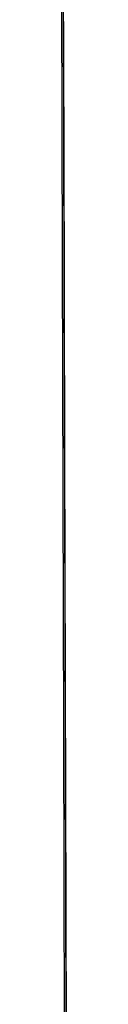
# Model space of a CAD drawing. Header units: metres. Extents: x 209747 to 209830, y 1182430 to 1182564.
# Tile 49 of 256: x 209752.17447 to 209752.17579, y 1182475.02787 to 1182475.24117. Entities that reach past the tile are written whole.
import ezdxf

# ---------------------------------------------------------------- set-up
doc = ezdxf.new("R2010")
doc.units = ezdxf.units.M
doc.header["$MEASUREMENT"] = 0
doc.linetypes.add('DGN Style 2', pattern=[15.036391, 9.021834, -6.014556])
doc.layers.get('0').update_dxf_attribs({"color": 254})

# ---------------------------------------------------------------- blocks, each defined once
blk = doc.blocks.new('*U2')
at = {"color": 3, "linetype": 'Continuous'}
for p, q in [((1.27725, -23.74481), (1.2775, -23.84659)), ((1.2775, -23.84659), (1.27776, -23.94837)), ((1.27776, -23.94837), (1.27803, -24.05014))]:
    blk.add_line(p, q, dxfattribs=at)
blk = doc.blocks.new('*U3')
at = {"color": 3, "linetype": 'Continuous'}
for p, q in [((1.27733, -23.77553), (1.27756, -23.87532)), ((1.27756, -23.87532), (1.27783, -23.97512)), ((1.27783, -23.97512), (1.2781, -24.07489))]:
    blk.add_line(p, q, dxfattribs=at)
blk = doc.blocks.new('*U4')
at = {"color": 3, "linetype": 'Continuous'}
for p, q in [((1.27725, -23.74463), (1.27749, -23.84507)), ((1.27749, -23.84507), (1.27774, -23.94552)), ((1.27774, -23.94552), (1.27802, -24.04597))]:
    blk.add_line(p, q, dxfattribs=at)
blk = doc.blocks.new('*U5')
at = {"color": 3, "linetype": 'Continuous'}
for p, q in [((1.27726, -23.74865), (1.2775, -23.84751)), ((1.2775, -23.84751), (1.27775, -23.94632)), ((1.27775, -23.94632), (1.27802, -24.04509))]:
    blk.add_line(p, q, dxfattribs=at)
blk = doc.blocks.new('*U6')
at = {"color": 3, "linetype": 'Continuous'}
for p, q in [((1.27742, -23.81436), (1.27766, -23.9135)), ((1.27766, -23.9135), (1.27793, -24.01263)), ((1.27793, -24.01263), (1.2782, -24.11172))]:
    blk.add_line(p, q, dxfattribs=at)
blk = doc.blocks.new('*U7')
at = {"color": 3, "linetype": 'Continuous'}
for p, q in [((1.27725, -23.74407), (1.27749, -23.84307)), ((1.27749, -23.84307), (1.27774, -23.94203)), ((1.27774, -23.94203), (1.27801, -24.04094))]:
    blk.add_line(p, q, dxfattribs=at)
blk = doc.blocks.new('*U8')
at = {"color": 3, "linetype": 'Continuous'}
for p, q in [((1.2772, -23.72631), (1.27744, -23.82544)), ((1.27744, -23.82544), (1.27769, -23.92453)), ((1.27769, -23.92453), (1.27796, -24.02359)), ((1.27796, -24.02359), (1.27823, -24.1226))]:
    blk.add_line(p, q, dxfattribs=at)
blk = doc.blocks.new('*U9')
at = {"color": 3, "linetype": 'Continuous'}
for p, q in [((1.2769, -23.77016), (1.27717, -23.87192)), ((1.27717, -23.87192), (1.27743, -23.97368)), ((1.27743, -23.97368), (1.27767, -24.07543))]:
    blk.add_line(p, q, dxfattribs=at)
blk = doc.blocks.new('ATTEMP')
at = {"color": 3, "linetype": 'Continuous'}
for name in ['*U9', '*U8', '*U7', '*U6', '*U3', '*U4', '*U5', '*U2']:
    blk.add_blockref(name, (-10.48, 0), dxfattribs=at)

msp = doc.modelspace()

# ---------------------------------------------------------------- block references
at = {"color": 1, "linetype": 'DGN Style 2'}
msp.add_blockref('ATTEMP', (209761.37756, 1182499.06107), dxfattribs=at)

doc.saveas('drawing.dxf')
